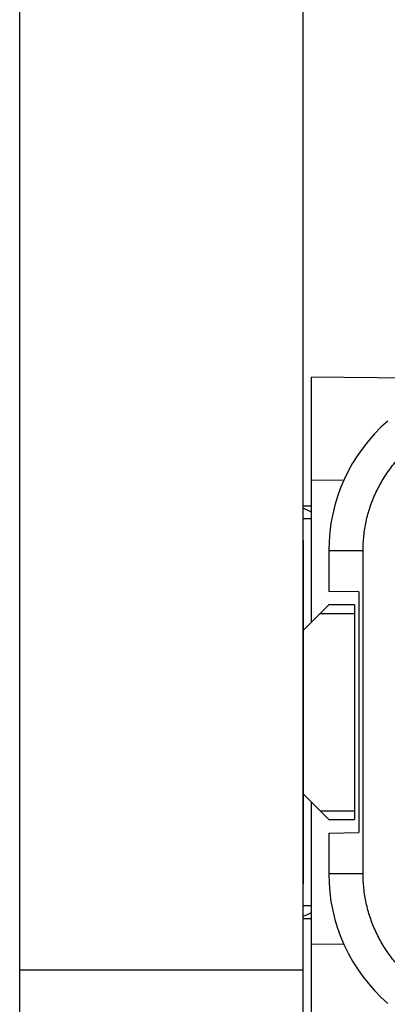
# Model space of a CAD drawing. Header units: millimetres. Extents: x 0 to 210, y 0 to 297.
# Tile 12 of 41: x 126.92 to 128, y 151.87 to 154.74. Entities that reach past the tile are written whole.
import ezdxf

# ---------------------------------------------------------------- set-up
doc = ezdxf.new("R2010")
doc.units = ezdxf.units.MM
doc.header["$LTSCALE"] = 19.36
doc.layers.get('0').update_dxf_attribs({"linetype": 'CONTINUOUS'})
doc.layers.add('Z_DIM_2D', color=7, linetype='CONTINUOUS')
doc.styles.add('TEXTSTYLE_3', font='helveticaneueltw1g-ltcn.otf')
doc.dimstyles.new('DIMSTYLE_6', dxfattribs={"dimtxt": 2.1, "dimasz": 3.5, "dimexe": 1.5, "dimexo": 0, "dimgap": 0.525, "dimtad": 1, "dimlfac": 2, "dimdsep": 46, "dimtxsty": 'TEXTSTYLE_3', "dimblk": '_FILLED', "dimblk1": '_FILLED', "dimblk2": '_FILLED', "dimcen": 0.09, "dimclrt": 5, "dimazin": 2, "dimtp": 0.1, "dimtm": 0.1, "dimtfac": 1, "dimtofl": 0, "dimtmove": 0, "dimatfit": 3, "dimldrblk": '_FILLED', "dimfxl": 0, "dimtolj": 1, "dimarcsym": 0})

# ---------------------------------------------------------------- blocks, each defined once
blk = doc.blocks.new('*D11')
at = {"layer": 'Z_DIM_2D', "color": 2, "linetype": 'Continuous', "transparency": 16777216}
for p, q in [((129.4749, 152.0162), (129.4749, 146.7045)), ((126.9249, 150.474), (126.9249, 146.7045)), ((126.9249, 148.2045), (128.1999, 148.2045)), ((129.4749, 148.2045), (128.1999, 148.2045)), ((128.1999, 148.2045), (140.764, 148.2045))]:
    blk.add_line(p, q, dxfattribs=at)
at = {"layer": 'Z_DIM_2D', "color": 5, "linetype": 'Continuous', "transparency": 16777216, "style": 'TEXTSTYLE_3'}
for s, p in [('5.5', (137.2379, 148.7295)), ('max. ', (131.4707, 148.7295))]:
    blk.add_text(s, height=2.1, dxfattribs=at).set_placement(p)
blk = doc.blocks.new('_FILLED')
at = {"color": 0, "linetype": 'ByBlock'}
blk.add_solid([(0, 0), (-1, 0.125), (-1, -0.125)], dxfattribs=at)
blk = doc.blocks.new('_NONE')

msp = doc.modelspace()

# ---------------------------------------------------------------- linework, layer by layer
at = {"color": 7, "linetype": 'Continuous'}
for p, q in [((126.9249, 150.474), (126.9249, 162.274)), ((127.7499, 150.474), (127.7499, 162.274)), ((127.7504, 153.224), (127.7499, 153.224)), ((127.7499, 153.124), (127.7504, 153.124)), ((127.7504, 153.124), (127.7504, 152.3241)), ((127.7504, 152.3241), (127.7499, 152.3241)), ((127.7499, 152.224), (127.7504, 152.224)), ((126.9249, 151.974), (127.7499, 151.974))]:
    msp.add_line(p, q, dxfattribs=at)
at = {"color": 6, "linetype": 'Continuous'}
for p, q in [((128.3265, 153.6942), (127.7749, 153.699)), ((127.7749, 152.9865), (127.7749, 153.699)), ((127.7749, 153.324), (127.7499, 153.324)), ((127.7504, 153.224), (127.7504, 153.124)), ((127.8249, 153.1942), (127.8249, 153.0756)), ((127.9124, 153.074), (127.8249, 153.0756)), ((127.9124, 153.074), (127.9124, 152.374)), ((127.8249, 153.0365), (127.7499, 152.9615)), ((127.8999, 153.0365), (127.8249, 153.0365)), ((127.8999, 153.0365), (127.8999, 152.4115)), ((127.7999, 153.0115), (127.8999, 153.0115)), ((127.7499, 152.4865), (127.8249, 152.4115)), ((127.7749, 151.749), (127.7749, 152.4615)), ((127.8999, 152.4365), (127.7999, 152.4365)), ((127.8249, 152.4115), (127.8999, 152.4115)), ((127.8249, 152.3725), (127.9124, 152.374)), ((127.8249, 152.3725), (127.8249, 152.2539)), ((127.7504, 152.3241), (127.7504, 152.224)), ((127.7499, 152.124), (127.7749, 152.124))]:
    msp.add_line(p, q, dxfattribs=at)
at = {"color": 9, "linetype": 'Continuous'}
for p, q in [((127.8684, 153.3982), (127.7749, 153.399)), ((127.7749, 153.2865), (127.7499, 153.2865)), ((127.8249, 153.1942), (127.9249, 153.1942)), ((127.9249, 152.2539), (127.9249, 153.1942)), ((127.9249, 152.2539), (127.8249, 152.2539)), ((127.7499, 152.1615), (127.7749, 152.1615)), ((127.7749, 152.0491), (127.8684, 152.0499))]:
    msp.add_line(p, q, dxfattribs=at)
at = {"color": 6, "linetype": 'Continuous'}
for centre, radius, start, end in [((128.3249, 153.1942), 0.5, 131.0144, 180), ((128.3249, 152.2539), 0.5, 180, 228.9852), ((127.7102, 152.249), 0.125, 288.4931, 301.144)]:
    msp.add_arc(centre, radius, start, end, dxfattribs=at)
msp.add_ellipse((127.7102, 153.199), major_axis=(0.125, 0), ratio=1, start_param=1.027231, end_param=1.248031, dxfattribs=at)
at = {"color": 9, "linetype": 'Continuous'}
for points, knots in [([(127.9249, 153.1942), (127.9249, 153.2014), (127.9252, 153.2156), (127.9269, 153.237), (127.9297, 153.2582), (127.9336, 153.2792), (127.9387, 153.3), (127.945, 153.3205), (127.9523, 153.3406), (127.9607, 153.3603), (127.9702, 153.3795), (127.9806, 153.3982), (127.992, 153.4163), (128.0084, 153.4396), (128.0313, 153.4671), (128.0519, 153.4869), (128.0626, 153.4963)], [0, 0, 0, 0, 0.062506, 0.125012, 0.187517, 0.250023, 0.312528, 0.375033, 0.437539, 0.500044, 0.56255, 0.625056, 0.687562, 0.750068, 0.875033, 1, 1, 1, 1]), ([(128.0625, 151.9519), (128.0571, 151.9566), (128.0466, 151.9662), (128.0316, 151.9815), (128.0174, 151.9975), (128.0041, 152.0143), (127.9918, 152.0317), (127.9804, 152.0499), (127.9701, 152.0686), (127.9607, 152.0879), (127.9524, 152.1076), (127.9451, 152.1277), (127.9389, 152.1482), (127.9338, 152.1689), (127.9298, 152.1899), (127.9269, 152.2112), (127.9252, 152.2325), (127.9249, 152.2467), (127.9249, 152.2539)], [0, 0, 0, 0, 0.062501, 0.125001, 0.187501, 0.25, 0.3125, 0.374999, 0.437499, 0.499999, 0.5625, 0.625, 0.6875, 0.75, 0.8125, 0.875, 0.9375, 1, 1, 1, 1])]:
    msp.add_open_spline(points, degree=3, knots=knots, dxfattribs=at)

# ---------------------------------------------------------------- dimensions: what is measured, and where the dimension line sits
at = {"layer": 'Z_DIM_2D', "color": 2, "linetype": 'Continuous'}
dim = msp.add_linear_dim(base=(129.4749, 148.2045), p1=(126.9249, 150.474), p2=(129.4749, 152.0162), text='max. <>', dimstyle='DIMSTYLE_6', override={"dimblk1": 'NONE', "dimblk2": 'NONE', "dimsah": 1}, dxfattribs=at)
dim.commit()
dim.dimension.update_dxf_attribs({"geometry": '*D11', "text_midpoint": (136.1174, 148.2045), "dimtype": 160})

doc.saveas('drawing.dxf')
